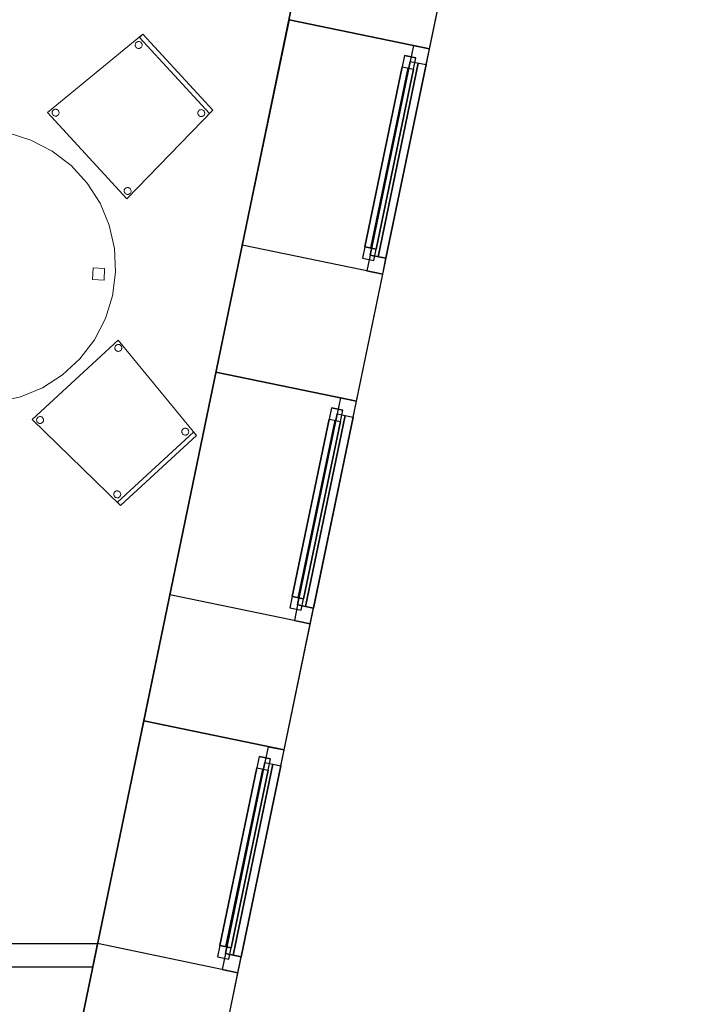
# Model space of a CAD drawing. Header units: metres. Extents: x 397.7 to 427.5, y 12.7 to 28.4.
# Tile 128 of 137: x 424.5 to 427.5, y 18.4 to 22.7. Entities that reach past the tile are written whole.
import ezdxf

# ---------------------------------------------------------------- set-up
doc = ezdxf.new("R2010")
doc.units = ezdxf.units.M
doc.layers.add('01_CARPINTERIA', color=5, linetype='Continuous', lineweight=25, true_color=0x0000ff)
doc.layers.add('01_SUELOS', color=7, linetype='Continuous', lineweight=25, true_color=0x007f00)
for name, color, linetype, lineweight in [('02_MOBILIARIO', 7, 'Continuous', 18), ('A-DETL-____-MBND', 7, 'Continuous', 18), ('A-GENM-____-OTLN', 7, 'Continuous', 18), ('A-WALL-____-MCUT', 7, 'Continuous', 25), ('A-WALL-____-OTLN', 7, 'Continuous', 25)]:
    doc.layers.add(name, color=color, linetype=linetype, lineweight=lineweight)

# ---------------------------------------------------------------- blocks, each defined once
blk = doc.blocks.new('Family - Taula D120_P3-156298-06_CLI_AIRE_P3')
at = {"layer": 'A-DETL-____-MBND', "color": 253, "true_color": 0xaaaaaa}
for p, q in [((0.3165, 1.1145), (0.4117, 1.1542)), ((0.4117, 1.1542), (0.3165, 1.1145)), ((0.4117, 1.1542), (0.5122, 1.1767)), ((0.5122, 1.1767), (0.4117, 1.1542)), ((0.5122, 1.1767), (0.6152, 1.1814)), ((0.6152, 1.1814), (0.5122, 1.1767)), ((0.6152, 1.1814), (0.7174, 1.1682)), ((0.7174, 1.1682), (0.6152, 1.1814)), ((0.7174, 1.1682), (0.8157, 1.1374)), ((0.8157, 1.1374), (0.7174, 1.1682)), ((0.2298, 1.0589), (0.3165, 1.1145)), ((0.3165, 1.1145), (0.2298, 1.0589)), ((0.5862, 1.085), (0.5882, 1.1349)), ((0.5882, 1.1349), (0.5862, 1.085)), ((0.5882, 1.1349), (0.6382, 1.1329)), ((0.6382, 1.1329), (0.5882, 1.1349)), ((0.6382, 1.1329), (0.6361, 1.0829)), ((0.6361, 1.0829), (0.6382, 1.1329)), ((0.8157, 1.1374), (0.9072, 1.09)), ((0.9072, 1.09), (0.8157, 1.1374)), ((0.6361, 1.0829), (0.5862, 1.085)), ((0.5862, 1.085), (0.6361, 1.0829)), ((0.9072, 1.09), (0.9891, 1.0275)), ((0.9891, 1.0275), (0.9072, 1.09)), ((0.1539, 0.9891), (0.2298, 1.0589)), ((0.2298, 1.0589), (0.1539, 0.9891)), ((0.9891, 1.0275), (1.0589, 0.9517)), ((1.0589, 0.9517), (0.9891, 1.0275)), ((0.0914, 0.9072), (0.1539, 0.9891)), ((0.1539, 0.9891), (0.0914, 0.9072)), ((1.0589, 0.9517), (1.1145, 0.8649)), ((1.1145, 0.8649), (1.0589, 0.9517)), ((0.044, 0.8157), (0.0914, 0.9072)), ((0.0914, 0.9072), (0.044, 0.8157)), ((1.1145, 0.8649), (1.1542, 0.7697)), ((1.1542, 0.7697), (1.1145, 0.8649)), ((0.0132, 0.7174), (0.044, 0.8157)), ((0.044, 0.8157), (0.0132, 0.7174)), ((1.1542, 0.7697), (1.1767, 0.6692)), ((1.1767, 0.6692), (1.1542, 0.7697)), ((0, 0.6152), (0.0132, 0.7174)), ((0.0132, 0.7174), (0, 0.6152)), ((1.1767, 0.6692), (1.1814, 0.5662)), ((1.1814, 0.5662), (1.1767, 0.6692)), ((0.0047, 0.5122), (0, 0.6152)), ((0, 0.6152), (0.0047, 0.5122)), ((0.0461, 0.5774), (0.0482, 0.6273)), ((0.0482, 0.6273), (0.0461, 0.5774)), ((0.0482, 0.6273), (0.0982, 0.6252)), ((0.0982, 0.6252), (0.0482, 0.6273)), ((0.0982, 0.6252), (0.0961, 0.5753)), ((0.0961, 0.5753), (0.0982, 0.6252)), ((0.0961, 0.5753), (0.0461, 0.5774)), ((0.0461, 0.5774), (0.0961, 0.5753)), ((1.082, 0.5344), (1.0841, 0.5844)), ((1.0841, 0.5844), (1.082, 0.5344)), ((1.0841, 0.5844), (1.134, 0.5823)), ((1.134, 0.5823), (1.0841, 0.5844)), ((1.134, 0.5823), (1.132, 0.5324)), ((1.132, 0.5324), (1.134, 0.5823)), ((1.1814, 0.5662), (1.1682, 0.464)), ((1.1682, 0.464), (1.1814, 0.5662)), ((0.0273, 0.4117), (0.0047, 0.5122)), ((0.0047, 0.5122), (0.0273, 0.4117)), ((1.132, 0.5324), (1.082, 0.5344)), ((1.082, 0.5344), (1.132, 0.5324)), ((1.1682, 0.464), (1.1374, 0.3657)), ((1.1374, 0.3657), (1.1682, 0.464)), ((0.0669, 0.3165), (0.0273, 0.4117)), ((0.0273, 0.4117), (0.0669, 0.3165)), ((1.1374, 0.3657), (1.09, 0.2742)), ((1.09, 0.2742), (1.1374, 0.3657)), ((0.1225, 0.2298), (0.0669, 0.3165)), ((0.0669, 0.3165), (0.1225, 0.2298)), ((1.09, 0.2742), (1.0275, 0.1923)), ((1.0275, 0.1923), (1.09, 0.2742)), ((0.1923, 0.1539), (0.1225, 0.2298)), ((0.1225, 0.2298), (0.1923, 0.1539)), ((1.0275, 0.1923), (0.9517, 0.1225)), ((0.9517, 0.1225), (1.0275, 0.1923)), ((0.2742, 0.0914), (0.1923, 0.1539)), ((0.1923, 0.1539), (0.2742, 0.0914)), ((0.3657, 0.044), (0.2742, 0.0914)), ((0.2742, 0.0914), (0.3657, 0.044)), ((0.5227, 0.0498), (0.5247, 0.0997)), ((0.5247, 0.0997), (0.5227, 0.0498)), ((0.5247, 0.0997), (0.5747, 0.0976)), ((0.5747, 0.0976), (0.5247, 0.0997)), ((0.5747, 0.0976), (0.5726, 0.0477)), ((0.5726, 0.0477), (0.5747, 0.0976)), ((0.9517, 0.1225), (0.8649, 0.0669)), ((0.8649, 0.0669), (0.9517, 0.1225)), ((0.464, 0.0132), (0.3657, 0.044)), ((0.3657, 0.044), (0.464, 0.0132)), ((0.5726, 0.0477), (0.5227, 0.0498)), ((0.5227, 0.0498), (0.5726, 0.0477)), ((0.8649, 0.0669), (0.7697, 0.0273)), ((0.7697, 0.0273), (0.8649, 0.0669)), ((0.5662, 0), (0.464, 0.0132)), ((0.464, 0.0132), (0.5662, 0)), ((0.6692, 0.0047), (0.5662, 0)), ((0.5662, 0), (0.6692, 0.0047)), ((0.7697, 0.0273), (0.6692, 0.0047)), ((0.6692, 0.0047), (0.7697, 0.0273))]:
    blk.add_line(p, q, dxfattribs=at)
blk = doc.blocks.new('Family - Cadira confident_P3-156420-06_CLI_AIRE_P3')
at = {"layer": 'A-DETL-____-MBND', "color": 253, "true_color": 0xaaaaaa}
for p, q in [((0, 0.3729), (0.4124, 0.7113)), ((0.4124, 0.7113), (0, 0.3729)), ((0.3977, 0.6977), (0.4124, 0.7113)), ((0.4124, 0.7113), (0.3977, 0.6977)), ((0.6999, 0.369), (0.3977, 0.6977)), ((0.3977, 0.6977), (0.6999, 0.369)), ((0.4124, 0.7113), (0.7146, 0.3826)), ((0.7146, 0.3826), (0.4124, 0.7113)), ((0.4124, 0.7113), (0.7146, 0.3826)), ((0.7146, 0.3826), (0.4124, 0.7113)), ((0.3791, 0.664), (0.3792, 0.6666)), ((0.3792, 0.6666), (0.3791, 0.664)), ((0.3794, 0.6614), (0.3791, 0.664)), ((0.3791, 0.664), (0.3794, 0.6614)), ((0.3792, 0.6666), (0.3797, 0.6691)), ((0.3797, 0.6691), (0.3792, 0.6666)), ((0.3802, 0.6589), (0.3794, 0.6614)), ((0.3794, 0.6614), (0.3802, 0.6589)), ((0.3797, 0.6691), (0.3807, 0.6715)), ((0.3807, 0.6715), (0.3797, 0.6691)), ((0.3814, 0.6566), (0.3802, 0.6589)), ((0.3802, 0.6589), (0.3814, 0.6566)), ((0.3807, 0.6715), (0.3821, 0.6737)), ((0.3821, 0.6737), (0.3807, 0.6715)), ((0.383, 0.6545), (0.3814, 0.6566)), ((0.3814, 0.6566), (0.383, 0.6545)), ((0.3821, 0.6737), (0.3839, 0.6756)), ((0.3839, 0.6756), (0.3821, 0.6737)), ((0.3849, 0.6528), (0.383, 0.6545)), ((0.383, 0.6545), (0.3849, 0.6528)), ((0.3839, 0.6756), (0.3859, 0.6772)), ((0.3859, 0.6772), (0.3839, 0.6756)), ((0.3871, 0.6514), (0.3849, 0.6528)), ((0.3849, 0.6528), (0.3871, 0.6514)), ((0.3859, 0.6772), (0.3882, 0.6784)), ((0.3882, 0.6784), (0.3859, 0.6772)), ((0.3895, 0.6504), (0.3871, 0.6514)), ((0.3871, 0.6514), (0.3895, 0.6504)), ((0.3882, 0.6784), (0.3907, 0.6792)), ((0.3907, 0.6792), (0.3882, 0.6784)), ((0.3921, 0.6498), (0.3895, 0.6504)), ((0.3895, 0.6504), (0.3921, 0.6498)), ((0.3907, 0.6792), (0.3933, 0.6796)), ((0.3933, 0.6796), (0.3907, 0.6792)), ((0.3947, 0.6497), (0.3921, 0.6498)), ((0.3921, 0.6498), (0.3947, 0.6497)), ((0.3933, 0.6796), (0.3959, 0.6795)), ((0.3959, 0.6795), (0.3933, 0.6796)), ((0.3973, 0.6501), (0.3947, 0.6497)), ((0.3947, 0.6497), (0.3973, 0.6501)), ((0.3959, 0.6795), (0.3984, 0.6789)), ((0.3984, 0.6789), (0.3959, 0.6795)), ((0.3997, 0.6509), (0.3973, 0.6501)), ((0.3973, 0.6501), (0.3997, 0.6509)), ((0.3984, 0.6789), (0.4009, 0.6779)), ((0.4009, 0.6779), (0.3984, 0.6789)), ((0.402, 0.6521), (0.3997, 0.6509)), ((0.3997, 0.6509), (0.402, 0.6521)), ((0.4009, 0.6779), (0.4031, 0.6765)), ((0.4031, 0.6765), (0.4009, 0.6779)), ((0.4041, 0.6537), (0.402, 0.6521)), ((0.402, 0.6521), (0.4041, 0.6537)), ((0.4031, 0.6765), (0.405, 0.6748)), ((0.405, 0.6748), (0.4031, 0.6765)), ((0.4059, 0.6556), (0.4041, 0.6537)), ((0.4041, 0.6537), (0.4059, 0.6556)), ((0.405, 0.6748), (0.4066, 0.6727)), ((0.4066, 0.6727), (0.405, 0.6748)), ((0.4073, 0.6578), (0.4059, 0.6556)), ((0.4059, 0.6556), (0.4073, 0.6578)), ((0.4066, 0.6727), (0.4078, 0.6704)), ((0.4078, 0.6704), (0.4066, 0.6727)), ((0.4082, 0.6602), (0.4073, 0.6578)), ((0.4073, 0.6578), (0.4082, 0.6602)), ((0.4078, 0.6704), (0.4086, 0.6679)), ((0.4086, 0.6679), (0.4078, 0.6704)), ((0.4088, 0.6627), (0.4082, 0.6602)), ((0.4082, 0.6602), (0.4088, 0.6627)), ((0.4086, 0.6679), (0.4089, 0.6653)), ((0.4089, 0.6653), (0.4086, 0.6679)), ((0.4089, 0.6653), (0.4088, 0.6627)), ((0.4088, 0.6627), (0.4089, 0.6653)), ((0.0248, 0.383), (0.0268, 0.3846)), ((0.0268, 0.3846), (0.0248, 0.383)), ((0.0268, 0.3846), (0.0291, 0.3858)), ((0.0291, 0.3858), (0.0268, 0.3846)), ((0.0291, 0.3858), (0.0316, 0.3866)), ((0.0316, 0.3866), (0.0291, 0.3858)), ((0.0316, 0.3866), (0.0342, 0.387)), ((0.0342, 0.387), (0.0316, 0.3866)), ((0.0342, 0.387), (0.0368, 0.3868)), ((0.0368, 0.3868), (0.0342, 0.387)), ((0.0368, 0.3868), (0.0393, 0.3863)), ((0.0393, 0.3863), (0.0368, 0.3868)), ((0.0393, 0.3863), (0.0417, 0.3853)), ((0.0417, 0.3853), (0.0393, 0.3863)), ((0.0417, 0.3853), (0.0439, 0.3839)), ((0.0439, 0.3839), (0.0417, 0.3853)), ((0.0439, 0.3839), (0.0459, 0.3821)), ((0.0459, 0.3821), (0.0439, 0.3839)), ((0.6567, 0.3828), (0.659, 0.384)), ((0.659, 0.384), (0.6567, 0.3828)), ((0.659, 0.384), (0.6614, 0.3848)), ((0.6614, 0.3848), (0.659, 0.384)), ((0.6614, 0.3848), (0.664, 0.3851)), ((0.664, 0.3851), (0.6614, 0.3848)), ((0.664, 0.3851), (0.6666, 0.385)), ((0.6666, 0.385), (0.664, 0.3851)), ((0.6666, 0.385), (0.6692, 0.3844)), ((0.6692, 0.3844), (0.6666, 0.385)), ((0.6692, 0.3844), (0.6716, 0.3834)), ((0.6716, 0.3834), (0.6692, 0.3844)), ((0.6716, 0.3834), (0.6738, 0.382)), ((0.6738, 0.382), (0.6716, 0.3834)), ((0.3428, 0), (0, 0.3729)), ((0, 0.3729), (0.3428, 0)), ((0.0199, 0.3713), (0.0201, 0.3739)), ((0.0201, 0.3739), (0.0199, 0.3713)), ((0.0203, 0.3688), (0.0199, 0.3713)), ((0.0199, 0.3713), (0.0203, 0.3688)), ((0.0201, 0.3739), (0.0206, 0.3765)), ((0.0206, 0.3765), (0.0201, 0.3739)), ((0.0211, 0.3663), (0.0203, 0.3688)), ((0.0203, 0.3688), (0.0211, 0.3663)), ((0.0206, 0.3765), (0.0216, 0.3789)), ((0.0216, 0.3789), (0.0206, 0.3765)), ((0.0223, 0.364), (0.0211, 0.3663)), ((0.0211, 0.3663), (0.0223, 0.364)), ((0.0216, 0.3789), (0.023, 0.3811)), ((0.023, 0.3811), (0.0216, 0.3789)), ((0.0239, 0.3619), (0.0223, 0.364)), ((0.0223, 0.364), (0.0239, 0.3619)), ((0.023, 0.3811), (0.0248, 0.383)), ((0.0248, 0.383), (0.023, 0.3811)), ((0.0258, 0.3602), (0.0239, 0.3619)), ((0.0239, 0.3619), (0.0258, 0.3602)), ((0.028, 0.3588), (0.0258, 0.3602)), ((0.0258, 0.3602), (0.028, 0.3588)), ((0.0304, 0.3578), (0.028, 0.3588)), ((0.028, 0.3588), (0.0304, 0.3578)), ((0.033, 0.3572), (0.0304, 0.3578)), ((0.0304, 0.3578), (0.033, 0.3572)), ((0.0356, 0.3571), (0.033, 0.3572)), ((0.033, 0.3572), (0.0356, 0.3571)), ((0.0381, 0.3575), (0.0356, 0.3571)), ((0.0356, 0.3571), (0.0381, 0.3575)), ((0.0406, 0.3582), (0.0381, 0.3575)), ((0.0381, 0.3575), (0.0406, 0.3582)), ((0.0429, 0.3594), (0.0406, 0.3582)), ((0.0406, 0.3582), (0.0429, 0.3594)), ((0.045, 0.361), (0.0429, 0.3594)), ((0.0429, 0.3594), (0.045, 0.361)), ((0.0467, 0.363), (0.045, 0.361)), ((0.045, 0.361), (0.0467, 0.363)), ((0.0459, 0.3821), (0.0475, 0.3801)), ((0.0475, 0.3801), (0.0459, 0.3821)), ((0.0481, 0.3652), (0.0467, 0.363)), ((0.0467, 0.363), (0.0481, 0.3652)), ((0.0475, 0.3801), (0.0487, 0.3778)), ((0.0487, 0.3778), (0.0475, 0.3801)), ((0.0491, 0.3676), (0.0481, 0.3652)), ((0.0481, 0.3652), (0.0491, 0.3676)), ((0.0487, 0.3778), (0.0494, 0.3753)), ((0.0494, 0.3753), (0.0487, 0.3778)), ((0.0497, 0.3701), (0.0491, 0.3676)), ((0.0491, 0.3676), (0.0497, 0.3701)), ((0.0494, 0.3753), (0.0498, 0.3727)), ((0.0498, 0.3727), (0.0494, 0.3753)), ((0.0498, 0.3727), (0.0497, 0.3701)), ((0.0497, 0.3701), (0.0498, 0.3727)), ((0.7146, 0.3826), (0.3428, 0)), ((0.3428, 0), (0.7146, 0.3826)), ((0.6498, 0.3695), (0.6499, 0.3721)), ((0.6499, 0.3721), (0.6498, 0.3695)), ((0.6501, 0.3669), (0.6498, 0.3695)), ((0.6498, 0.3695), (0.6501, 0.3669)), ((0.6499, 0.3721), (0.6504, 0.3746)), ((0.6504, 0.3746), (0.6499, 0.3721)), ((0.6509, 0.3644), (0.6501, 0.3669)), ((0.6501, 0.3669), (0.6509, 0.3644)), ((0.6504, 0.3746), (0.6514, 0.377)), ((0.6514, 0.377), (0.6504, 0.3746)), ((0.6521, 0.3621), (0.6509, 0.3644)), ((0.6509, 0.3644), (0.6521, 0.3621)), ((0.6514, 0.377), (0.6528, 0.3792)), ((0.6528, 0.3792), (0.6514, 0.377)), ((0.6537, 0.3601), (0.6521, 0.3621)), ((0.6521, 0.3621), (0.6537, 0.3601)), ((0.6528, 0.3792), (0.6546, 0.3812)), ((0.6546, 0.3812), (0.6528, 0.3792)), ((0.6556, 0.3583), (0.6537, 0.3601)), ((0.6537, 0.3601), (0.6556, 0.3583)), ((0.6546, 0.3812), (0.6567, 0.3828)), ((0.6567, 0.3828), (0.6546, 0.3812)), ((0.6578, 0.3569), (0.6556, 0.3583)), ((0.6556, 0.3583), (0.6578, 0.3569)), ((0.6602, 0.3559), (0.6578, 0.3569)), ((0.6578, 0.3569), (0.6602, 0.3559)), ((0.6628, 0.3554), (0.6602, 0.3559)), ((0.6602, 0.3559), (0.6628, 0.3554)), ((0.6654, 0.3553), (0.6628, 0.3554)), ((0.6628, 0.3554), (0.6654, 0.3553)), ((0.668, 0.3556), (0.6654, 0.3553)), ((0.6654, 0.3553), (0.668, 0.3556)), ((0.6705, 0.3564), (0.668, 0.3556)), ((0.668, 0.3556), (0.6705, 0.3564)), ((0.6728, 0.3576), (0.6705, 0.3564)), ((0.6705, 0.3564), (0.6728, 0.3576)), ((0.6748, 0.3592), (0.6728, 0.3576)), ((0.6728, 0.3576), (0.6748, 0.3592)), ((0.6738, 0.382), (0.6757, 0.3803)), ((0.6757, 0.3803), (0.6738, 0.382)), ((0.6766, 0.3611), (0.6748, 0.3592)), ((0.6748, 0.3592), (0.6766, 0.3611)), ((0.6757, 0.3803), (0.6773, 0.3782)), ((0.6773, 0.3782), (0.6757, 0.3803)), ((0.678, 0.3633), (0.6766, 0.3611)), ((0.6766, 0.3611), (0.678, 0.3633)), ((0.6773, 0.3782), (0.6785, 0.3759)), ((0.6785, 0.3759), (0.6773, 0.3782)), ((0.679, 0.3657), (0.678, 0.3633)), ((0.678, 0.3633), (0.679, 0.3657)), ((0.6785, 0.3759), (0.6793, 0.3734)), ((0.6793, 0.3734), (0.6785, 0.3759)), ((0.6795, 0.3683), (0.679, 0.3657)), ((0.679, 0.3657), (0.6795, 0.3683)), ((0.6793, 0.3734), (0.6796, 0.3709)), ((0.6796, 0.3709), (0.6793, 0.3734)), ((0.6796, 0.3709), (0.6795, 0.3683)), ((0.6795, 0.3683), (0.6796, 0.3709)), ((0.7146, 0.3826), (0.6999, 0.369)), ((0.6999, 0.369), (0.7146, 0.3826)), ((0.3343, 0.0425), (0.3361, 0.0444)), ((0.3361, 0.0444), (0.3343, 0.0425)), ((0.3361, 0.0444), (0.3381, 0.046)), ((0.3381, 0.046), (0.3361, 0.0444)), ((0.3381, 0.046), (0.3405, 0.0472)), ((0.3405, 0.0472), (0.3381, 0.046)), ((0.3405, 0.0472), (0.3429, 0.048)), ((0.3429, 0.048), (0.3405, 0.0472)), ((0.3429, 0.048), (0.3455, 0.0483)), ((0.3455, 0.0483), (0.3429, 0.048)), ((0.3455, 0.0483), (0.3481, 0.0482)), ((0.3481, 0.0482), (0.3455, 0.0483)), ((0.3481, 0.0482), (0.3507, 0.0477)), ((0.3507, 0.0477), (0.3481, 0.0482)), ((0.3507, 0.0477), (0.3531, 0.0467)), ((0.3531, 0.0467), (0.3507, 0.0477)), ((0.3531, 0.0467), (0.3553, 0.0453)), ((0.3553, 0.0453), (0.3531, 0.0467)), ((0.3553, 0.0453), (0.3572, 0.0435)), ((0.3572, 0.0435), (0.3553, 0.0453)), ((0.3572, 0.0435), (0.3588, 0.0414)), ((0.3588, 0.0414), (0.3572, 0.0435)), ((0.3313, 0.0327), (0.3314, 0.0353)), ((0.3314, 0.0353), (0.3313, 0.0327)), ((0.3316, 0.0301), (0.3313, 0.0327)), ((0.3313, 0.0327), (0.3316, 0.0301)), ((0.3314, 0.0353), (0.3319, 0.0379)), ((0.3319, 0.0379), (0.3314, 0.0353)), ((0.3324, 0.0276), (0.3316, 0.0301)), ((0.3316, 0.0301), (0.3324, 0.0276)), ((0.3319, 0.0379), (0.3329, 0.0403)), ((0.3329, 0.0403), (0.3319, 0.0379)), ((0.3336, 0.0253), (0.3324, 0.0276)), ((0.3324, 0.0276), (0.3336, 0.0253)), ((0.3329, 0.0403), (0.3343, 0.0425)), ((0.3343, 0.0425), (0.3329, 0.0403)), ((0.3352, 0.0233), (0.3336, 0.0253)), ((0.3336, 0.0253), (0.3352, 0.0233)), ((0.3371, 0.0215), (0.3352, 0.0233)), ((0.3352, 0.0233), (0.3371, 0.0215)), ((0.3393, 0.0201), (0.3371, 0.0215)), ((0.3371, 0.0215), (0.3393, 0.0201)), ((0.3417, 0.0191), (0.3393, 0.0201)), ((0.3393, 0.0201), (0.3417, 0.0191)), ((0.3443, 0.0186), (0.3417, 0.0191)), ((0.3417, 0.0191), (0.3443, 0.0186)), ((0.3469, 0.0185), (0.3443, 0.0186)), ((0.3443, 0.0186), (0.3469, 0.0185)), ((0.3495, 0.0188), (0.3469, 0.0185)), ((0.3469, 0.0185), (0.3495, 0.0188)), ((0.3519, 0.0196), (0.3495, 0.0188)), ((0.3495, 0.0188), (0.3519, 0.0196)), ((0.3543, 0.0208), (0.3519, 0.0196)), ((0.3519, 0.0196), (0.3543, 0.0208)), ((0.3563, 0.0224), (0.3543, 0.0208)), ((0.3543, 0.0208), (0.3563, 0.0224)), ((0.3581, 0.0243), (0.3563, 0.0224)), ((0.3563, 0.0224), (0.3581, 0.0243)), ((0.3595, 0.0265), (0.3581, 0.0243)), ((0.3581, 0.0243), (0.3595, 0.0265)), ((0.3588, 0.0414), (0.36, 0.0391)), ((0.36, 0.0391), (0.3588, 0.0414)), ((0.3605, 0.0289), (0.3595, 0.0265)), ((0.3595, 0.0265), (0.3605, 0.0289)), ((0.36, 0.0391), (0.3608, 0.0367)), ((0.3608, 0.0367), (0.36, 0.0391)), ((0.361, 0.0315), (0.3605, 0.0289)), ((0.3605, 0.0289), (0.361, 0.0315)), ((0.3608, 0.0367), (0.3611, 0.0341)), ((0.3611, 0.0341), (0.3608, 0.0367)), ((0.3611, 0.0341), (0.361, 0.0315)), ((0.361, 0.0315), (0.3611, 0.0341))]:
    blk.add_line(p, q, dxfattribs=at)
blk = doc.blocks.new('Family - Paviment P3-156431-06_CLI_AIRE_P3')
at = {"layer": '01_SUELOS', "color": 9, "true_color": 0xaad4aa}
for p, q in [((25.4182, 0), (28.518, 14.9576)), ((28.518, 14.9576), (25.4182, 0))]:
    blk.add_line(p, q, dxfattribs=at)
blk = doc.blocks.new('Family - Façana sur-est P3-156497-06_CLI_AIRE_P3')
at = {"layer": 'A-WALL-____-MCUT', "color": 253, "true_color": 0xaaaaaa}
for p, q in [((5.8617, 0.62), (4.2175, 0.62)), ((5.8617, 0), (5.8617, 0.62)), ((7.4017, 0.62), (6.8452, 0.62)), ((6.8452, 0.62), (6.8452, 0)), ((7.4017, 0), (7.4017, 0.62)), ((8.946, 0.62), (8.3852, 0.62)), ((8.3852, 0.62), (8.3852, 0)), ((8.946, 0), (8.946, 0.62)), ((9.9412, 0.62), (9.9412, 0)), ((4.2175, 0), (5.8617, 0)), ((6.8452, 0), (7.4017, 0)), ((8.3852, 0), (8.946, 0)), ((9.9412, 0), (11.5812, 0))]:
    blk.add_line(p, q, dxfattribs=at)
at = {"layer": 'A-WALL-____-OTLN', "color": 253, "true_color": 0xaaaaaa}
for p, q in [((15.5861, 0.62), (-0.1285, 0.62)), ((5.8617, 0), (5.8617, 0.62)), ((6.8452, 0.62), (5.8617, 0.62)), ((6.8452, 0), (6.8452, 0.62)), ((7.4017, 0), (7.4017, 0.62)), ((8.3852, 0.62), (7.4017, 0.62)), ((8.3852, 0), (8.3852, 0.62)), ((8.946, 0), (8.946, 0.62)), ((9.9412, 0.62), (8.946, 0.62)), ((9.9412, 0), (9.9412, 0.62)), ((0, 0), (15.7146, 0)), ((5.8617, 0), (6.8452, 0)), ((7.4017, 0), (8.3852, 0)), ((8.946, 0), (9.9412, 0))]:
    blk.add_line(p, q, dxfattribs=at)
at = {"layer": 'A-WALL-____-OTLN', "color": 253, "lineweight": 18, "true_color": 0xaaaaaa}
blk.add_line((0, 0), (15.7146, 0), dxfattribs=at)
blk = doc.blocks.new('Family - Vano finestra P3-156501-06_CLI_AIRE_P3')
at = {"layer": 'A-GENM-____-OTLN', "color": 253, "true_color": 0xaaaaaa}
for p, q in [((425.3851, 21.1771), (425.1856, 20.2141)), ((425.1856, 20.2141), (425.3851, 21.1771)), ((425.9922, 21.0513), (425.3851, 21.1771)), ((425.3851, 21.1771), (425.9922, 21.0513)), ((425.7927, 20.0883), (425.9922, 21.0513)), ((425.9922, 21.0513), (425.7927, 20.0883)), ((425.1856, 20.2141), (425.7927, 20.0883)), ((425.1856, 20.2141), (425.7927, 20.0883))]:
    blk.add_line(p, q, dxfattribs=at)
blk = doc.blocks.new('Family - Vano finestra P3-156505-06_CLI_AIRE_P3')
at = {"layer": 'A-GENM-____-OTLN', "color": 253, "true_color": 0xaaaaaa}
for p, q in [((425.0726, 19.6692), (424.873, 18.7061)), ((424.873, 18.7061), (425.0726, 19.6692)), ((425.6797, 19.5434), (425.0726, 19.6692)), ((425.0726, 19.6692), (425.6797, 19.5434)), ((425.4801, 18.5803), (425.6797, 19.5434)), ((425.6797, 19.5434), (425.4801, 18.5803)), ((424.873, 18.7061), (425.4801, 18.5803)), ((424.873, 18.7061), (425.4801, 18.5803))]:
    blk.add_line(p, q, dxfattribs=at)
blk = doc.blocks.new('Family - Vano finestra P3-156509-06_CLI_AIRE_P3')
at = {"layer": 'A-GENM-____-OTLN', "color": 253, "true_color": 0xaaaaaa}
for p, q in [((425.7009, 22.7007), (425.499, 21.7263)), ((425.499, 21.7263), (425.7009, 22.7007)), ((426.308, 22.5749), (425.7009, 22.7007)), ((425.7009, 22.7007), (426.308, 22.5749)), ((426.1061, 21.6005), (426.308, 22.5749)), ((426.308, 22.5749), (426.1061, 21.6005)), ((425.499, 21.7263), (426.1061, 21.6005)), ((425.499, 21.7263), (426.1061, 21.6005))]:
    blk.add_line(p, q, dxfattribs=at)
blk = doc.blocks.new('Family - Cadira confident_P3-156576-06_CLI_AIRE_P3')
at = {"layer": 'A-DETL-____-MBND', "color": 253, "true_color": 0xaaaaaa}
for p, q in [((0, 0.3713), (0.3725, 0.7146)), ((0.3725, 0.7146), (0, 0.3713)), ((0.3582, 0.6803), (0.3583, 0.6829)), ((0.3583, 0.6829), (0.3582, 0.6803)), ((0.3583, 0.6829), (0.3588, 0.6855)), ((0.3588, 0.6855), (0.3583, 0.6829)), ((0.3588, 0.6855), (0.3598, 0.6879)), ((0.3598, 0.6879), (0.3588, 0.6855)), ((0.3598, 0.6879), (0.3612, 0.6901)), ((0.3612, 0.6901), (0.3598, 0.6879)), ((0.3612, 0.6901), (0.363, 0.692)), ((0.363, 0.692), (0.3612, 0.6901)), ((0.363, 0.692), (0.365, 0.6936)), ((0.365, 0.6936), (0.363, 0.692)), ((0.365, 0.6936), (0.3673, 0.6948)), ((0.3673, 0.6948), (0.365, 0.6936)), ((0.3673, 0.6948), (0.3698, 0.6956)), ((0.3698, 0.6956), (0.3673, 0.6948)), ((0.3698, 0.6956), (0.3724, 0.6959)), ((0.3724, 0.6959), (0.3698, 0.6956)), ((0.3724, 0.6959), (0.375, 0.6958)), ((0.375, 0.6958), (0.3724, 0.6959)), ((0.3725, 0.7146), (0.7113, 0.3026)), ((0.7113, 0.3026), (0.3725, 0.7146)), ((0.375, 0.6958), (0.3776, 0.6953)), ((0.3776, 0.6953), (0.375, 0.6958)), ((0.3776, 0.6953), (0.38, 0.6943)), ((0.38, 0.6943), (0.3776, 0.6953)), ((0.38, 0.6943), (0.3822, 0.6929)), ((0.3822, 0.6929), (0.38, 0.6943)), ((0.3822, 0.6929), (0.3841, 0.6911)), ((0.3841, 0.6911), (0.3822, 0.6929)), ((0.3841, 0.6911), (0.3857, 0.6891)), ((0.3857, 0.6891), (0.3841, 0.6911)), ((0.3857, 0.6891), (0.3869, 0.6868)), ((0.3869, 0.6868), (0.3857, 0.6891)), ((0.3869, 0.6868), (0.3877, 0.6843)), ((0.3877, 0.6843), (0.3869, 0.6868)), ((0.3877, 0.6843), (0.388, 0.6817)), ((0.388, 0.6817), (0.3877, 0.6843)), ((0.388, 0.6817), (0.3879, 0.6791)), ((0.3879, 0.6791), (0.388, 0.6817)), ((0.3585, 0.6778), (0.3582, 0.6803)), ((0.3582, 0.6803), (0.3585, 0.6778)), ((0.3593, 0.6753), (0.3585, 0.6778)), ((0.3585, 0.6778), (0.3593, 0.6753)), ((0.3605, 0.673), (0.3593, 0.6753)), ((0.3593, 0.6753), (0.3605, 0.673)), ((0.3621, 0.6709), (0.3605, 0.673)), ((0.3605, 0.673), (0.3621, 0.6709)), ((0.364, 0.6691), (0.3621, 0.6709)), ((0.3621, 0.6709), (0.364, 0.6691)), ((0.3662, 0.6678), (0.364, 0.6691)), ((0.364, 0.6691), (0.3662, 0.6678)), ((0.3686, 0.6668), (0.3662, 0.6678)), ((0.3662, 0.6678), (0.3686, 0.6668)), ((0.3712, 0.6662), (0.3686, 0.6668)), ((0.3686, 0.6668), (0.3712, 0.6662)), ((0.3738, 0.6661), (0.3712, 0.6662)), ((0.3712, 0.6662), (0.3738, 0.6661)), ((0.3764, 0.6664), (0.3738, 0.6661)), ((0.3738, 0.6661), (0.3764, 0.6664)), ((0.3788, 0.6672), (0.3764, 0.6664)), ((0.3764, 0.6664), (0.3788, 0.6672)), ((0.3811, 0.6684), (0.3788, 0.6672)), ((0.3788, 0.6672), (0.3811, 0.6684)), ((0.3832, 0.67), (0.3811, 0.6684)), ((0.3811, 0.6684), (0.3832, 0.67)), ((0.385, 0.672), (0.3832, 0.67)), ((0.3832, 0.67), (0.385, 0.672)), ((0.3864, 0.6742), (0.385, 0.672)), ((0.385, 0.672), (0.3864, 0.6742)), ((0.3873, 0.6766), (0.3864, 0.6742)), ((0.3864, 0.6742), (0.3873, 0.6766)), ((0.3879, 0.6791), (0.3873, 0.6766)), ((0.3873, 0.6766), (0.3879, 0.6791)), ((0.0291, 0.3831), (0.0316, 0.3839)), ((0.0316, 0.3839), (0.0291, 0.3831)), ((0.0316, 0.3839), (0.0341, 0.3842)), ((0.0341, 0.3842), (0.0316, 0.3839)), ((0.0341, 0.3842), (0.0367, 0.3841)), ((0.0367, 0.3841), (0.0341, 0.3842)), ((0.0367, 0.3841), (0.0393, 0.3836)), ((0.0393, 0.3836), (0.0367, 0.3841)), ((0.0393, 0.3836), (0.0417, 0.3826)), ((0.0417, 0.3826), (0.0393, 0.3836)), ((0.383, 0), (0, 0.3713)), ((0, 0.3713), (0.383, 0)), ((0.0199, 0.3686), (0.02, 0.3712)), ((0.02, 0.3712), (0.0199, 0.3686)), ((0.0202, 0.366), (0.0199, 0.3686)), ((0.0199, 0.3686), (0.0202, 0.366)), ((0.02, 0.3712), (0.0206, 0.3738)), ((0.0206, 0.3738), (0.02, 0.3712)), ((0.021, 0.3635), (0.0202, 0.366)), ((0.0202, 0.366), (0.021, 0.3635)), ((0.0206, 0.3738), (0.0216, 0.3762)), ((0.0216, 0.3762), (0.0206, 0.3738)), ((0.0222, 0.3612), (0.021, 0.3635)), ((0.021, 0.3635), (0.0222, 0.3612)), ((0.0216, 0.3762), (0.023, 0.3784)), ((0.023, 0.3784), (0.0216, 0.3762)), ((0.0238, 0.3592), (0.0222, 0.3612)), ((0.0222, 0.3612), (0.0238, 0.3592)), ((0.023, 0.3784), (0.0247, 0.3803)), ((0.0247, 0.3803), (0.023, 0.3784)), ((0.0258, 0.3574), (0.0238, 0.3592)), ((0.0238, 0.3592), (0.0258, 0.3574)), ((0.0247, 0.3803), (0.0268, 0.3819)), ((0.0268, 0.3819), (0.0247, 0.3803)), ((0.028, 0.356), (0.0258, 0.3574)), ((0.0258, 0.3574), (0.028, 0.356)), ((0.0268, 0.3819), (0.0291, 0.3831)), ((0.0291, 0.3831), (0.0268, 0.3819)), ((0.0304, 0.355), (0.028, 0.356)), ((0.028, 0.356), (0.0304, 0.355)), ((0.0329, 0.3545), (0.0304, 0.355)), ((0.0304, 0.355), (0.0329, 0.3545)), ((0.0355, 0.3544), (0.0329, 0.3545)), ((0.0329, 0.3545), (0.0355, 0.3544)), ((0.0381, 0.3547), (0.0355, 0.3544)), ((0.0355, 0.3544), (0.0381, 0.3547)), ((0.0406, 0.3555), (0.0381, 0.3547)), ((0.0381, 0.3547), (0.0406, 0.3555)), ((0.0429, 0.3567), (0.0406, 0.3555)), ((0.0406, 0.3555), (0.0429, 0.3567)), ((0.0417, 0.3826), (0.0439, 0.3812)), ((0.0439, 0.3812), (0.0417, 0.3826)), ((0.0449, 0.3583), (0.0429, 0.3567)), ((0.0429, 0.3567), (0.0449, 0.3583)), ((0.0439, 0.3812), (0.0458, 0.3794)), ((0.0458, 0.3794), (0.0439, 0.3812)), ((0.0467, 0.3602), (0.0449, 0.3583)), ((0.0449, 0.3583), (0.0467, 0.3602)), ((0.0458, 0.3794), (0.0474, 0.3773)), ((0.0474, 0.3773), (0.0458, 0.3794)), ((0.0481, 0.3624), (0.0467, 0.3602)), ((0.0467, 0.3602), (0.0481, 0.3624)), ((0.0474, 0.3773), (0.0486, 0.375)), ((0.0486, 0.375), (0.0474, 0.3773)), ((0.0491, 0.3648), (0.0481, 0.3624)), ((0.0481, 0.3624), (0.0491, 0.3648)), ((0.0486, 0.375), (0.0494, 0.3726)), ((0.0494, 0.3726), (0.0486, 0.375)), ((0.0496, 0.3674), (0.0491, 0.3648)), ((0.0491, 0.3648), (0.0496, 0.3674)), ((0.0494, 0.3726), (0.0497, 0.37)), ((0.0497, 0.37), (0.0494, 0.3726)), ((0.0497, 0.37), (0.0496, 0.3674)), ((0.0496, 0.3674), (0.0497, 0.37)), ((0.3694, 0.0147), (0.6978, 0.3173)), ((0.6978, 0.3173), (0.3694, 0.0147)), ((0.7113, 0.3026), (0.383, 0)), ((0.383, 0), (0.7113, 0.3026)), ((0.7113, 0.3026), (0.383, 0)), ((0.383, 0), (0.7113, 0.3026)), ((0.6477, 0.3184), (0.6478, 0.321)), ((0.6478, 0.321), (0.6477, 0.3184)), ((0.6481, 0.3158), (0.6477, 0.3184)), ((0.6477, 0.3184), (0.6481, 0.3158)), ((0.6478, 0.321), (0.6484, 0.3235)), ((0.6484, 0.3235), (0.6478, 0.321)), ((0.6489, 0.3133), (0.6481, 0.3158)), ((0.6481, 0.3158), (0.6489, 0.3133)), ((0.6484, 0.3235), (0.6494, 0.3259)), ((0.6494, 0.3259), (0.6484, 0.3235)), ((0.6501, 0.311), (0.6489, 0.3133)), ((0.6489, 0.3133), (0.6501, 0.311)), ((0.6494, 0.3259), (0.6508, 0.3281)), ((0.6508, 0.3281), (0.6494, 0.3259)), ((0.6517, 0.3089), (0.6501, 0.311)), ((0.6501, 0.311), (0.6517, 0.3089)), ((0.6508, 0.3281), (0.6525, 0.33)), ((0.6525, 0.33), (0.6508, 0.3281)), ((0.6536, 0.3072), (0.6517, 0.3089)), ((0.6517, 0.3089), (0.6536, 0.3072)), ((0.6525, 0.33), (0.6546, 0.3316)), ((0.6546, 0.3316), (0.6525, 0.33)), ((0.6558, 0.3058), (0.6536, 0.3072)), ((0.6536, 0.3072), (0.6558, 0.3058)), ((0.6546, 0.3316), (0.6569, 0.3328)), ((0.6569, 0.3328), (0.6546, 0.3316)), ((0.6582, 0.3048), (0.6558, 0.3058)), ((0.6558, 0.3058), (0.6582, 0.3048)), ((0.6569, 0.3328), (0.6594, 0.3336)), ((0.6594, 0.3336), (0.6569, 0.3328)), ((0.6607, 0.3042), (0.6582, 0.3048)), ((0.6582, 0.3048), (0.6607, 0.3042)), ((0.6594, 0.3336), (0.662, 0.334)), ((0.662, 0.334), (0.6594, 0.3336)), ((0.6633, 0.3041), (0.6607, 0.3042)), ((0.6607, 0.3042), (0.6633, 0.3041)), ((0.662, 0.334), (0.6646, 0.3339)), ((0.6646, 0.3339), (0.662, 0.334)), ((0.6659, 0.3045), (0.6633, 0.3041)), ((0.6633, 0.3041), (0.6659, 0.3045)), ((0.6646, 0.3339), (0.6671, 0.3333)), ((0.6671, 0.3333), (0.6646, 0.3339)), ((0.6684, 0.3053), (0.6659, 0.3045)), ((0.6659, 0.3045), (0.6684, 0.3053)), ((0.6671, 0.3333), (0.6695, 0.3323)), ((0.6695, 0.3323), (0.6671, 0.3333)), ((0.6707, 0.3065), (0.6684, 0.3053)), ((0.6684, 0.3053), (0.6707, 0.3065)), ((0.6695, 0.3323), (0.6717, 0.3309)), ((0.6717, 0.3309), (0.6695, 0.3323)), ((0.6728, 0.3081), (0.6707, 0.3065)), ((0.6707, 0.3065), (0.6728, 0.3081)), ((0.6717, 0.3309), (0.6736, 0.3292)), ((0.6736, 0.3292), (0.6717, 0.3309)), ((0.6745, 0.31), (0.6728, 0.3081)), ((0.6728, 0.3081), (0.6745, 0.31)), ((0.6736, 0.3292), (0.6752, 0.3271)), ((0.6752, 0.3271), (0.6736, 0.3292)), ((0.6759, 0.3122), (0.6745, 0.31)), ((0.6745, 0.31), (0.6759, 0.3122)), ((0.6752, 0.3271), (0.6764, 0.3248)), ((0.6764, 0.3248), (0.6752, 0.3271)), ((0.6769, 0.3146), (0.6759, 0.3122)), ((0.6759, 0.3122), (0.6769, 0.3146)), ((0.6764, 0.3248), (0.6772, 0.3223)), ((0.6772, 0.3223), (0.6764, 0.3248)), ((0.6775, 0.3171), (0.6769, 0.3146)), ((0.6769, 0.3146), (0.6775, 0.3171)), ((0.6772, 0.3223), (0.6776, 0.3197)), ((0.6776, 0.3197), (0.6772, 0.3223)), ((0.6776, 0.3197), (0.6775, 0.3171)), ((0.6775, 0.3171), (0.6776, 0.3197)), ((0.6978, 0.3173), (0.7113, 0.3026)), ((0.7113, 0.3026), (0.6978, 0.3173)), ((0.3536, 0.0473), (0.3537, 0.0499)), ((0.3537, 0.0499), (0.3536, 0.0473)), ((0.3539, 0.0447), (0.3536, 0.0473)), ((0.3536, 0.0473), (0.3539, 0.0447)), ((0.3537, 0.0499), (0.3542, 0.0524)), ((0.3542, 0.0524), (0.3537, 0.0499)), ((0.3547, 0.0422), (0.3539, 0.0447)), ((0.3539, 0.0447), (0.3547, 0.0422)), ((0.3542, 0.0524), (0.3552, 0.0549)), ((0.3552, 0.0549), (0.3542, 0.0524)), ((0.3552, 0.0549), (0.3566, 0.0571)), ((0.3566, 0.0571), (0.3552, 0.0549)), ((0.3566, 0.0571), (0.3584, 0.059)), ((0.3584, 0.059), (0.3566, 0.0571)), ((0.3584, 0.059), (0.3605, 0.0606)), ((0.3605, 0.0606), (0.3584, 0.059)), ((0.3605, 0.0606), (0.3628, 0.0618)), ((0.3628, 0.0618), (0.3605, 0.0606)), ((0.3628, 0.0618), (0.3652, 0.0626)), ((0.3652, 0.0626), (0.3628, 0.0618)), ((0.3652, 0.0626), (0.3678, 0.0629)), ((0.3678, 0.0629), (0.3652, 0.0626)), ((0.3678, 0.0629), (0.3704, 0.0628)), ((0.3704, 0.0628), (0.3678, 0.0629)), ((0.3704, 0.0628), (0.373, 0.0622)), ((0.373, 0.0622), (0.3704, 0.0628)), ((0.373, 0.0622), (0.3754, 0.0612)), ((0.3754, 0.0612), (0.373, 0.0622)), ((0.3754, 0.0612), (0.3776, 0.0599)), ((0.3776, 0.0599), (0.3754, 0.0612)), ((0.3776, 0.0599), (0.3795, 0.0581)), ((0.3795, 0.0581), (0.3776, 0.0599)), ((0.3795, 0.0581), (0.3811, 0.056)), ((0.3811, 0.056), (0.3795, 0.0581)), ((0.3811, 0.056), (0.3823, 0.0537)), ((0.3823, 0.0537), (0.3811, 0.056)), ((0.3828, 0.0435), (0.3818, 0.0411)), ((0.3818, 0.0411), (0.3828, 0.0435)), ((0.3823, 0.0537), (0.3831, 0.0512)), ((0.3831, 0.0512), (0.3823, 0.0537)), ((0.3833, 0.0461), (0.3828, 0.0435)), ((0.3828, 0.0435), (0.3833, 0.0461)), ((0.3831, 0.0512), (0.3834, 0.0487)), ((0.3834, 0.0487), (0.3831, 0.0512)), ((0.3834, 0.0487), (0.3833, 0.0461)), ((0.3833, 0.0461), (0.3834, 0.0487)), ((0.3559, 0.0399), (0.3547, 0.0422)), ((0.3547, 0.0422), (0.3559, 0.0399)), ((0.3575, 0.0379), (0.3559, 0.0399)), ((0.3559, 0.0399), (0.3575, 0.0379)), ((0.3594, 0.0361), (0.3575, 0.0379)), ((0.3575, 0.0379), (0.3594, 0.0361)), ((0.3616, 0.0347), (0.3594, 0.0361)), ((0.3594, 0.0361), (0.3616, 0.0347)), ((0.364, 0.0337), (0.3616, 0.0347)), ((0.3616, 0.0347), (0.364, 0.0337)), ((0.3666, 0.0332), (0.364, 0.0337)), ((0.364, 0.0337), (0.3666, 0.0332)), ((0.3692, 0.0331), (0.3666, 0.0332)), ((0.3666, 0.0332), (0.3692, 0.0331)), ((0.3718, 0.0334), (0.3692, 0.0331)), ((0.3692, 0.0331), (0.3718, 0.0334)), ((0.383, 0), (0.3694, 0.0147)), ((0.3694, 0.0147), (0.383, 0)), ((0.3743, 0.0342), (0.3718, 0.0334)), ((0.3718, 0.0334), (0.3743, 0.0342)), ((0.3766, 0.0354), (0.3743, 0.0342)), ((0.3743, 0.0342), (0.3766, 0.0354)), ((0.3786, 0.037), (0.3766, 0.0354)), ((0.3766, 0.0354), (0.3786, 0.037)), ((0.3804, 0.0389), (0.3786, 0.037)), ((0.3786, 0.037), (0.3804, 0.0389)), ((0.3818, 0.0411), (0.3804, 0.0389)), ((0.3804, 0.0389), (0.3818, 0.0411))]:
    blk.add_line(p, q, dxfattribs=at)
blk = doc.blocks.new('Forma directa - LONDR55-XX_ZZ-ARQ-CAA-M3D-Londres55-156595-06_CLI_AIRE_P3')
at = {"layer": '01_CARPINTERIA', "color": 161, "true_color": 0xaaaaff}
for p, q in [((0.1, 0.1), (0.05, 0.1)), ((0.05, 0.1), (0.05, 0.05)), ((0.1, 0.1), (0.05, 0.1)), ((0.05, 0.1), (0.05, 0.05)), ((0.1, 0.1), (0.8951, 0.1)), ((0.8951, 0.1), (0.1, 0.1)), ((0.1, 0.1), (0.1, 0.05)), ((0.1, 0.05), (0.1, 0.1)), ((0.1, 0.05), (0.1, 0.1)), ((0.1, 0.1), (0.1, 0.05)), ((0.9451, 0.1), (0.8951, 0.1)), ((0.8951, 0.1), (0.8951, 0.05)), ((0.9451, 0.1), (0.8951, 0.1)), ((0.8951, 0.1), (0.8951, 0.05)), ((0.8951, 0.1), (0.8951, 0.05)), ((0.8951, 0.1), (0.8951, 0.05)), ((0.9451, 0.05), (0.9451, 0.1)), ((0.9451, 0.1), (0.9451, 0.05)), ((0.07, 0.07), (0, 0.07)), ((0, 0.07), (0, 0)), ((0.07, 0.07), (0, 0.07)), ((0, 0.07), (0, 0)), ((0.05, 0.05), (0.1, 0.05)), ((0.05, 0.05), (0.1, 0.05)), ((0.07, 0.07), (0.9251, 0.07)), ((0.9251, 0.07), (0.07, 0.07)), ((0.07, 0.07), (0.07, 0)), ((0.07, 0), (0.07, 0.07)), ((0.07, 0), (0.07, 0.07)), ((0.07, 0.07), (0.07, 0)), ((0.8951, 0.075), (0.1, 0.075)), ((0.8951, 0.075), (0.1, 0.075)), ((0.1, 0.05), (0.8951, 0.05)), ((0.8951, 0.05), (0.1, 0.05)), ((0.8951, 0.05), (0.9451, 0.05)), ((0.8951, 0.05), (0.9451, 0.05)), ((0.9251, 0.07), (0.9251, 0)), ((0.9251, 0.07), (0.9251, 0)), ((0.9951, 0.07), (0.9251, 0.07)), ((0.9251, 0.07), (0.9251, 0)), ((0.9951, 0.07), (0.9251, 0.07)), ((0.9251, 0.07), (0.9251, 0)), ((0.9951, 0), (0.9951, 0.07)), ((0.9951, 0.07), (0.9951, 0)), ((0, 0), (0.07, 0)), ((0.9251, 0.035), (0.07, 0.035)), ((0.07, 0.035), (0.9251, 0.035)), ((0.07, 0), (0.9251, 0)), ((0.9251, 0), (0.07, 0)), ((0.9251, 0), (0.9951, 0)), ((0.9251, 0), (0.9951, 0)), ((0, 0), (0.07, 0))]:
    blk.add_line(p, q, dxfattribs=at)
blk = doc.blocks.new('Forma directa - Finestra P3-156596-06_CLI_AIRE_P3')
blk.add_blockref('Forma directa - LONDR55-XX_ZZ-ARQ-CAA-M3D-Londres55-156595-06_CLI_AIRE_P3', (0, 0))
blk = doc.blocks.new('Forma directa - LONDR55-XX_ZZ-ARQ-CAA-M3D-Londres55-156255-06_CLI_AIRE_P3')
at = {"layer": '01_CARPINTERIA', "color": 161, "true_color": 0xaaaaff}
for p, q in [((0.1, 0.1), (0.05, 0.1)), ((0.05, 0.1), (0.05, 0.05)), ((0.1, 0.1), (0.05, 0.1)), ((0.05, 0.1), (0.05, 0.05)), ((0.1, 0.05), (0.1, 0.1)), ((0.1, 0.1), (0.1, 0.05)), ((0.1, 0.1), (0.8835, 0.1)), ((0.8835, 0.1), (0.1, 0.1)), ((0.1, 0.1), (0.1, 0.05)), ((0.1, 0.05), (0.1, 0.1)), ((0.8835, 0.1), (0.8835, 0.05)), ((0.8835, 0.1), (0.8835, 0.05)), ((0.9335, 0.1), (0.8835, 0.1)), ((0.8835, 0.1), (0.8835, 0.05)), ((0.9335, 0.1), (0.8835, 0.1)), ((0.8835, 0.1), (0.8835, 0.05)), ((0.9335, 0.05), (0.9335, 0.1)), ((0.9335, 0.1), (0.9335, 0.05)), ((0.07, 0.07), (0, 0.07)), ((0, 0.07), (0, 0)), ((0.07, 0.07), (0, 0.07)), ((0, 0.07), (0, 0)), ((0.05, 0.05), (0.1, 0.05)), ((0.05, 0.05), (0.1, 0.05)), ((0.07, 0), (0.07, 0.07)), ((0.07, 0.07), (0.07, 0)), ((0.07, 0.07), (0.9135, 0.07)), ((0.9135, 0.07), (0.07, 0.07)), ((0.07, 0.07), (0.07, 0)), ((0.07, 0), (0.07, 0.07)), ((0.8835, 0.075), (0.1, 0.075)), ((0.8835, 0.075), (0.1, 0.075)), ((0.1, 0.05), (0.8835, 0.05)), ((0.8835, 0.05), (0.1, 0.05)), ((0.8835, 0.05), (0.9335, 0.05)), ((0.8835, 0.05), (0.9335, 0.05)), ((0.9135, 0.07), (0.9135, 0)), ((0.9135, 0.07), (0.9135, 0)), ((0.9835, 0.07), (0.9135, 0.07)), ((0.9135, 0.07), (0.9135, 0)), ((0.9835, 0.07), (0.9135, 0.07)), ((0.9135, 0.07), (0.9135, 0)), ((0.9835, 0), (0.9835, 0.07)), ((0.9835, 0.07), (0.9835, 0)), ((0, 0), (0.07, 0)), ((0.9135, 0.035), (0.07, 0.035)), ((0.07, 0.035), (0.9135, 0.035)), ((0.07, 0), (0.9135, 0)), ((0.9135, 0), (0.07, 0)), ((0.9135, 0), (0.9835, 0)), ((0, 0), (0.07, 0)), ((0.9135, 0), (0.9835, 0))]:
    blk.add_line(p, q, dxfattribs=at)
blk = doc.blocks.new('Forma directa - Finestra P3-156701-06_CLI_AIRE_P3')
at = {"xscale": 1.00000002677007, "yscale": 1.00000002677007, "zscale": 1.00000002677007}
blk.add_blockref('Forma directa - LONDR55-XX_ZZ-ARQ-CAA-M3D-Londres55-156255-06_CLI_AIRE_P3', (0, 0), dxfattribs=at)
blk = doc.blocks.new('Family - Evans P3-156709-06_CLI_AIRE_P3')
at = {"layer": 'A-WALL-____-MCUT', "color": 253, "true_color": 0xaaaaaa}
for p, q in [((0, 0.1), (0, 0)), ((3.0071, 0.1), (0, 0.1)), ((2.9864, 0), (3.0071, 0.1)), ((0, 0), (2.9864, 0))]:
    blk.add_line(p, q, dxfattribs=at)
at = {"layer": 'A-WALL-____-OTLN', "color": 253, "true_color": 0xaaaaaa}
for p, q in [((0, 0.1), (0, 0)), ((3.0071, 0.1), (0, 0.1)), ((2.9864, 0), (3.0071, 0.1)), ((0, 0), (2.9864, 0))]:
    blk.add_line(p, q, dxfattribs=at)
at = {"layer": 'A-WALL-____-OTLN', "color": 253, "lineweight": 18, "true_color": 0xaaaaaa}
blk.add_line((0, 0), (2.9864, 0), dxfattribs=at)
blk = doc.blocks.new('Forma directa - Finestra P3-156751-06_CLI_AIRE_P3')
at = {"xscale": 1.00000002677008, "yscale": 1.00000002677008, "zscale": 1.00000002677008}
blk.add_blockref('Forma directa - LONDR55-XX_ZZ-ARQ-CAA-M3D-Londres55-156255-06_CLI_AIRE_P3', (0, 0), dxfattribs=at)
blk = doc.blocks.new('LONDR55-XX_ZZ-ARQ-CAA-M3D-Londres55_ifc-1-06_CLI_AIRE_P3')
at = {"layer": '01_CARPINTERIA', "color": 253, "lineweight": 18, "true_color": 0xaaaaaa}
for name, p, rotation in [('Forma directa - Finestra P3-156596-06_CLI_AIRE_P3', (426.1061, 21.6005), 78.29179146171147), ('Forma directa - Finestra P3-156701-06_CLI_AIRE_P3', (425.7927, 20.0883), 78.29179146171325), ('Forma directa - Finestra P3-156751-06_CLI_AIRE_P3', (425.4801, 18.5803), 78.29179146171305)]:
    blk.add_blockref(name, p, dxfattribs=dict(at, rotation=rotation))
at = {"layer": '01_SUELOS', "color": 253, "lineweight": 18, "true_color": 0xaaaaaa}
blk.add_blockref('Family - Paviment P3-156431-06_CLI_AIRE_P3', (398.2952, 13.1106), dxfattribs=at)
at = {"layer": '02_MOBILIARIO', "color": 253, "lineweight": 18, "true_color": 0xaaaaaa}
for name, p in [('Family - Cadira confident_P3-156420-06_CLI_AIRE_P3', (424.6568, 21.9267)), ('Family - Taula D120_P3-156298-06_CLI_AIRE_P3', (423.7695, 21.0428)), ('Family - Cadira confident_P3-156576-06_CLI_AIRE_P3', (424.5897, 20.6005))]:
    blk.add_blockref(name, p, dxfattribs=at)
at = {"layer": 'A-GENM-____-OTLN', "color": 253, "lineweight": 18, "true_color": 0xaaaaaa}
for name in ['Family - Vano finestra P3-156509-06_CLI_AIRE_P3', 'Family - Vano finestra P3-156501-06_CLI_AIRE_P3', 'Family - Vano finestra P3-156505-06_CLI_AIRE_P3']:
    blk.add_blockref(name, (0, 0), dxfattribs=at)
at = {"layer": 'A-WALL-____-OTLN', "color": 253, "lineweight": 18, "true_color": 0xaaaaaa, "rotation": 78.29179146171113}
blk.add_blockref('Family - Façana sur-est P3-156497-06_CLI_AIRE_P3', (424.2907, 12.8406), dxfattribs=at)
at = {"layer": 'A-WALL-____-OTLN', "color": 253, "lineweight": 18, "true_color": 0xaaaaaa}
blk.add_blockref('Family - Evans P3-156709-06_CLI_AIRE_P3', (421.8659, 18.6056), dxfattribs=at)

msp = doc.modelspace()

# ---------------------------------------------------------------- block references
at = {"lineweight": 5}
msp.add_blockref('LONDR55-XX_ZZ-ARQ-CAA-M3D-Londres55_ifc-1-06_CLI_AIRE_P3', (0, 0), dxfattribs=at)

doc.saveas('drawing.dxf')
